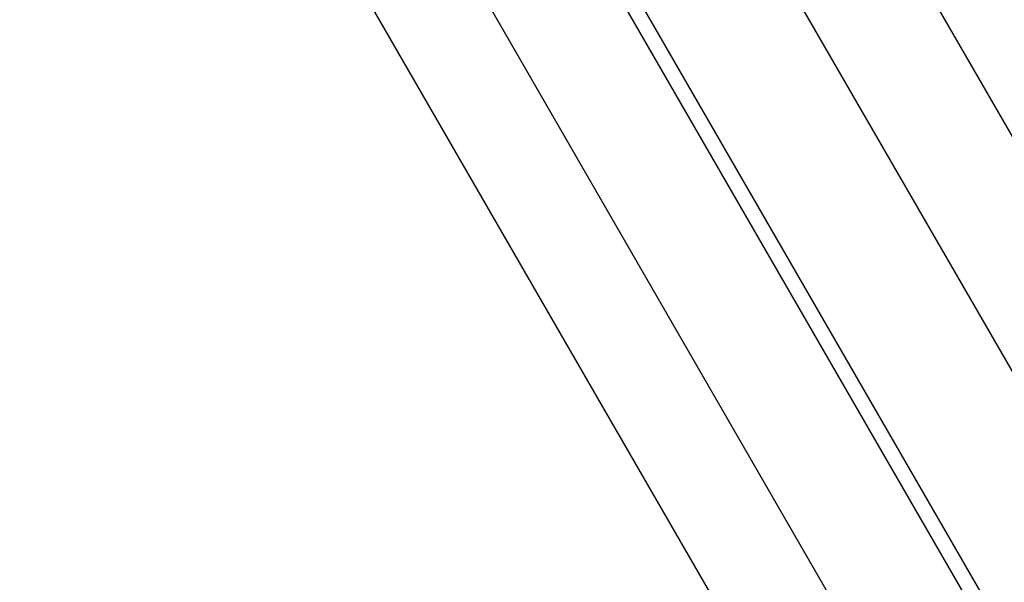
# Model space of a CAD drawing. Header units: millimetres. Extents: x 0 to 7560, y 0 to 5346.
# Tile 23 of 149: x 1342 to 1535, y 1283 to 1393. Entities that reach past the tile are written whole.
import ezdxf

# ---------------------------------------------------------------- set-up
doc = ezdxf.new("R2010")
doc.units = ezdxf.units.MM
for name, color, linetype in [('A2200401_ABL1312', 7, 'Continuous'), ('A2300501_ABL1332', 7, 'Continuous'), ('A2300601_ABL1316', 7, 'Continuous'), ('A2310201_ABL1508', 7, 'Continuous'), ('A2310201_ABL1534', 7, 'Continuous'), ('M2200901_PBL1313', 7, 'Continuous'), ('M2310301_PBL1509', 7, 'Continuous'), ('M2310301_PBL1535', 7, 'Continuous'), ('아래쪽_5_VBL1311', 7, 'Continuous')]:
    doc.layers.add(name, color=color, linetype=linetype)

# ---------------------------------------------------------------- blocks, each defined once
blk = doc.blocks.new('M2200901_PBL1313', base_point=(1804.47, 1334.3))
at = {"layer": 'M2200901_PBL1313', "color": 7}
for p, q in [((1870.19, 1254.05), (1677.09, 1588.51)), ((1939.44, 1080.1), (1653.7, 1575.01)), ((1935.34, 1081.2), (1652.61, 1570.91))]:
    blk.add_line(p, q, dxfattribs=at)
blk = doc.blocks.new('A2200401_ABL1312', base_point=(1812.31, 1334.3))
at = {"layer": 'M2200901_PBL1313'}
blk.add_blockref('M2200901_PBL1313', (1804.47, 1334.3), dxfattribs=at)
blk = doc.blocks.new('M2310301_PBL1535', base_point=(1781.59, 1281.51))
at = {"layer": 'M2310301_PBL1535', "color": 7}
for p, q in [((1904.12, 1089.28), (1676.38, 1483.74)), ((1886.8, 1079.28), (1659.05, 1473.74))]:
    blk.add_line(p, q, dxfattribs=at)
blk = doc.blocks.new('A2310201_ABL1534', base_point=(1781.59, 1281.51))
at = {"layer": 'M2310301_PBL1535'}
blk.add_blockref('M2310301_PBL1535', (1781.59, 1281.51), dxfattribs=at)
blk = doc.blocks.new('A2300601_ABL1316', base_point=(1787.6, 1278.08))
at = {"layer": 'A2310201_ABL1534'}
blk.add_blockref('A2310201_ABL1534', (1781.59, 1281.51), dxfattribs=at)
blk = doc.blocks.new('M2310301_PBL1509', base_point=(1781.59, 705.19))
at = {"layer": 'M2310301_PBL1509', "color": 7}
blk.add_line((1676.38, 502.96), (1904.12, 897.42), dxfattribs=at)
blk = doc.blocks.new('A2310201_ABL1508', base_point=(1781.59, 705.19))
at = {"layer": 'M2310301_PBL1509'}
blk.add_blockref('M2310301_PBL1509', (1781.59, 705.19), dxfattribs=at)
blk = doc.blocks.new('A2300501_ABL1332', base_point=(1787.6, 708.62))
at = {"layer": 'A2310201_ABL1508'}
blk.add_blockref('A2310201_ABL1508', (1781.59, 705.19), dxfattribs=at)
blk = doc.blocks.new('아래쪽_5_VBL1311', base_point=(2149.54, 993.35))
at = {"layer": 'A2200401_ABL1312'}
blk.add_blockref('A2200401_ABL1312', (1812.31, 1334.3), dxfattribs=at)
at = {"layer": 'A2300501_ABL1332', "rotation": 240}
blk.add_blockref('A2300501_ABL1332', (1864.69, 1322.59), dxfattribs=at)
at = {"layer": 'A2300601_ABL1316'}
blk.add_blockref('A2300601_ABL1316', (1787.6, 1278.08), dxfattribs=at)

msp = doc.modelspace()

# ---------------------------------------------------------------- block references
at = {"layer": '아래쪽_5_VBL1311'}
msp.add_blockref('아래쪽_5_VBL1311', (1838.846, 1023.804), dxfattribs=at)

doc.saveas('drawing.dxf')
